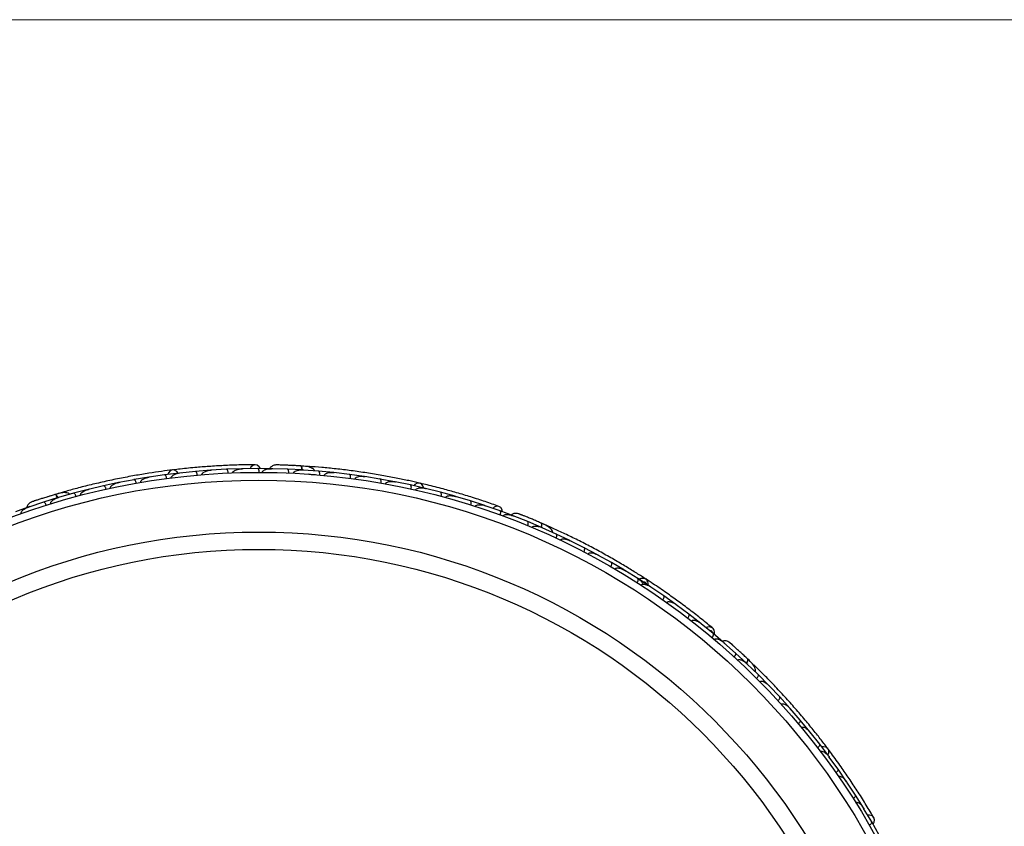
# Model space of a CAD drawing. Header units: millimetres. Extents: x 65 to 121, y 64 to 185.
# Tile 51 of 175: x 90.44 to 96.83, y 98.78 to 104.01. Entities that reach past the tile are written whole.
import ezdxf

# ---------------------------------------------------------------- set-up
doc = ezdxf.new("R2010")
doc.units = ezdxf.units.MM
doc.styles.add('SLDTEXTSTYLE0', font='TXT', dxfattribs={"width": 0.75})
doc.dimstyles.new('SLDDIMSTYLE2', dxfattribs={"dimtxt": 3.5, "dimasz": 3.302, "dimexe": 0, "dimexo": 0.0625, "dimgap": 0.875, "dimtad": 1, "dimlfac": 20, "dimrnd": 1e-09, "dimzin": 12, "dimdsep": 46, "dimtxsty": 'SLDTEXTSTYLE0', "dimsah": 1, "dimcen": 0.09, "dimadec": 0, "dimazin": 3, "dimtfac": 1, "dimtofl": 0, "dimtmove": 0, "dimatfit": 3, "dimfxl": 0, "dimfrac": 2, "dimtolj": 1, "dimtzin": 12, "dimarcsym": 0})

# ---------------------------------------------------------------- blocks, each defined once
blk = doc.blocks.new('_D_2')
at = {"color": 7, "linetype": 'Continuous', "lineweight": 18}
for p, q in [((85.6378, 104.0135), (117.2944, 104.0135)), ((116.2944, 104.0135), (116.2944, 64.0135)), ((85.6378, 64.0135), (117.2944, 64.0135))]:
    blk.add_line(p, q, dxfattribs=at)
for points in [[(116.2944, 104.0135), (115.7864, 100.7115), (116.8024, 100.7115)], [(116.2944, 64.0135), (116.8024, 67.3155), (115.7864, 67.3155)]]:
    blk.add_solid(points, dxfattribs=at)
at = {"color": 7, "linetype": 'Continuous', "lineweight": 18, "insert": (111.7827, 78.2428), "char_height": 3.5, "attachment_point": 1, "rotation": 90, "style": 'SLDTEXTSTYLE0'}
blk.add_mtext('800', dxfattribs=at)

msp = doc.modelspace()

# ---------------------------------------------------------------- linework, layer by layer
at = {"color": 7, "linetype": 'Continuous', "lineweight": 25}
for p, q in [((91.78243, 101.09419), (91.68137, 101.08813)), ((91.88076, 101.09772), (91.78244, 101.09427)), ((91.98538, 101.09901), (91.88358, 101.0974)), ((91.89056, 101.09751), (91.88391, 101.09742)), ((92.08435, 101.09827), (91.9854, 101.09909)), ((92.08451, 101.09811), (92.07316, 101.09848)), ((92.08172, 101.0978), (92.07595, 101.09797)), ((92.17801, 101.0953), (92.07609, 101.09795)), ((92.27638, 101.09036), (92.17802, 101.09537)), ((92.31339, 101.11273), (92.26957, 101.11563)), ((91.27848, 101.04326), (91.18224, 101.02708)), ((91.38088, 101.0581), (91.28127, 101.04331)), ((91.28875, 101.04442), (91.28141, 101.04335)), ((91.4778, 101.07015), (91.38088, 101.05818)), ((91.58094, 101.08052), (91.4806, 101.07007)), ((91.48815, 101.07086), (91.48082, 101.07012)), ((91.67856, 101.08833), (91.58094, 101.0806)), ((91.68877, 101.08858), (91.68165, 101.08817)), ((92.28546, 101.08935), (92.27907, 101.08982)), ((92.38025, 101.08269), (92.27916, 101.08979)), ((92.47782, 101.07348), (92.38026, 101.08277)), ((92.48737, 101.07201), (92.48046, 101.07283)), ((92.58082, 101.06131), (92.48048, 101.0728)), ((92.6776, 101.04787), (92.58084, 101.06138)), ((92.77975, 101.03124), (92.68028, 101.04707)), ((92.68749, 101.04593), (92.68034, 101.04708)), ((92.87574, 101.01361), (92.77977, 101.03132)), ((90.89356, 100.96532), (90.88678, 100.96371)), ((90.98503, 100.98722), (90.88682, 100.9637)), ((91.08057, 101.00769), (90.98503, 100.98729)), ((91.18225, 101.027), (91.08336, 101.00786)), ((91.09053, 101.00924), (91.08342, 101.00789)), ((92.97704, 100.99253), (92.87838, 101.01269)), ((92.88578, 101.01118), (92.87852, 101.01269)), ((93.07224, 100.9707), (92.97707, 100.99261)), ((93.1727, 100.94517), (93.07484, 100.96967)), ((93.08221, 100.96783), (93.07506, 100.96964)), ((90.68902, 100.91039), (90.59487, 100.88146)), ((90.71615, 100.94407), (90.67398, 100.93181)), ((90.69789, 100.91255), (90.69173, 100.9108)), ((90.78924, 100.93871), (90.69182, 100.91081)), ((90.88408, 100.96342), (90.78923, 100.93879)), ((93.26711, 100.91913), (93.17273, 100.94525)), ((93.36672, 100.88911), (93.26968, 100.91798)), ((93.27679, 100.91586), (93.26995, 100.91792)), ((90.50586, 100.85215), (90.41259, 100.81908)), ((90.50355, 100.85081), (90.49807, 100.84899)), ((90.59489, 100.88139), (90.49821, 100.84902)), ((93.46032, 100.8588), (93.36675, 100.88918)), ((93.55908, 100.82422), (93.46286, 100.85752)), ((93.46946, 100.85524), (93.46318, 100.85743)), ((93.65183, 100.78968), (93.55912, 100.82429)), ((93.64919, 100.79013), (93.64382, 100.79226)), ((93.73882, 100.75485), (93.64395, 100.7922)), ((93.82957, 100.71656), (93.73885, 100.75492)), ((93.88679, 100.71843), (93.83185, 100.74262)), ((93.83775, 100.71251), (93.83191, 100.71513)), ((93.92455, 100.67383), (93.83198, 100.71508)), ((94.01308, 100.6318), (93.92459, 100.6739)), ((94.02156, 100.62716), (94.01534, 100.63029)), ((94.10571, 100.58514), (94.01536, 100.63026)), ((94.19206, 100.53941), (94.10576, 100.5852)), ((94.28236, 100.48885), (94.1943, 100.53775)), ((94.20068, 100.5342), (94.19437, 100.53773)), ((94.36653, 100.43945), (94.28241, 100.48891)), ((94.45451, 100.385), (94.3687, 100.43769)), ((94.37514, 100.43373), (94.36883, 100.43763)), ((94.5365, 100.33192), (94.45456, 100.38506)), ((94.62218, 100.27357), (94.5386, 100.33006)), ((94.54489, 100.32581), (94.53879, 100.32996)), ((94.70198, 100.21681), (94.62223, 100.27363)), ((94.78532, 100.15453), (94.704, 100.21485)), ((94.70996, 100.21043), (94.70424, 100.2147)), ((94.86291, 100.09403), (94.78538, 100.15458)), ((94.94388, 100.02776), (94.86486, 100.09197)), ((94.87028, 100.08756), (94.86513, 100.09177)), ((95.00929, 99.97206), (94.94395, 100.02782)), ((95.01691, 99.96491), (95.01259, 99.96875)), ((95.08906, 99.9011), (95.01269, 99.96864)), ((95.01923, 99.96358), (95.01308, 99.96883)), ((95.16124, 99.83409), (95.08911, 99.90116)), ((95.16755, 99.82748), (95.16295, 99.83194)), ((95.23588, 99.76145), (95.163, 99.83187)), ((95.20397, 99.82744), (95.17227, 99.85782)), ((95.3047, 99.69167), (95.23594, 99.7615)), ((95.31108, 99.68441), (95.3063, 99.68948)), ((95.37578, 99.61614), (95.30631, 99.68944)), ((95.44128, 99.54364), (95.37584, 99.61619)), ((95.50884, 99.46524), (95.44282, 99.54131)), ((95.44761, 99.5358), (95.44288, 99.54127)), ((95.57104, 99.39003), (95.50891, 99.46529)), ((95.6351, 99.30877), (95.57247, 99.38764)), ((95.57717, 99.38172), (95.57258, 99.38754)), ((95.69399, 99.23086), (95.63516, 99.30881)), ((95.75454, 99.14673), (95.69532, 99.2284)), ((95.69978, 99.22225), (95.69547, 99.22823)), ((95.81011, 99.06609), (95.75461, 99.14676)), ((95.86713, 98.97906), (95.81134, 99.06356)), ((95.81543, 99.05737), (95.81152, 99.06333)), ((95.91935, 98.89568), (95.8672, 98.97909)), ((95.97277, 98.80571), (95.92047, 98.89307)), ((95.92406, 98.88708), (95.92066, 98.8928)), ((96.02162, 98.71963), (95.97285, 98.80574))]:
    msp.add_line(p, q, dxfattribs=at)
at = {"color": 7, "linetype": 'Continuous', "lineweight": 25, "flags": 128}
for points in [[(92.00291, 101.09928), (91.99556, 101.11101), (91.98284, 101.12101), (91.96815, 101.12409), (91.95366, 101.1198), (91.94151, 101.10877), (91.93571, 101.09867)], [(92.21416, 101.11889), (92.21451, 101.11886), (92.21484, 101.11881)], [(91.46909, 101.06927), (91.4596, 101.08087), (91.44585, 101.08886), (91.43109, 101.08987), (91.41745, 101.08374), (91.40689, 101.07136), (91.40259, 101.06127)], [(93.06374, 100.97285), (93.0588, 100.987), (93.04862, 100.99921), (93.03509, 101.00521), (93.02017, 101.00411), (93.00602, 100.99609), (92.99852, 100.98808)], [(90.62079, 100.91592), (90.62113, 100.91601), (90.62145, 100.91608)], [(93.57564, 100.81848), (93.57274, 100.83202), (93.56421, 100.84577), (93.55146, 100.85369), (93.53638, 100.85461), (93.52119, 100.8484), (93.51229, 100.84089)], [(95.68886, 99.23797), (95.69417, 99.25198), (95.69422, 99.26788), (95.68771, 99.28117), (95.67558, 99.28992), (95.65958, 99.29287), (95.64869, 99.29156)], [(95.98177, 98.79067), (95.98825, 98.8029), (95.99055, 98.81892), (95.98588, 98.83318), (95.97492, 98.84358), (95.95929, 98.84859), (95.94764, 98.84856)]]:
    msp.add_lwpolyline(points, dxfattribs=at)
at = {"color": 1, "linetype": 'Continuous', "lineweight": 25, "flags": 128}
for points in [[(92.27547, 101.09014), (92.27505, 101.09332), (92.27357, 101.101), (92.27159, 101.10735), (92.26918, 101.11212), (92.26644, 101.11513), (92.26348, 101.11627)], [(90.68823, 100.90988), (90.68676, 100.91271), (90.68274, 100.91943), (90.6787, 100.92471), (90.67481, 100.92838), (90.6712, 100.93027), (90.66803, 100.93032)], [(93.82863, 100.71667), (93.82933, 100.7198), (93.83056, 100.72752), (93.83087, 100.73417), (93.83024, 100.73947), (93.8287, 100.74324), (93.8263, 100.74532)], [(95.16081, 99.83514), (95.16212, 99.83721), (95.16592, 99.84405), (95.16849, 99.85018), (95.16971, 99.85539), (95.16955, 99.85945), (95.16801, 99.86223)]]:
    msp.add_lwpolyline(points, dxfattribs=at)
at = {"color": 7, "linetype": 'Continuous', "lineweight": 25}
for radius in [4.575, 4.525, 4.188, 4.075]:
    msp.add_circle((91.99302, 96.49918), radius, dxfattribs=at)
for centre, start, end in [((92.31376, 101.08737), 36.476924, 81.956684), ((90.72516, 100.92037), 56.476924, 101.956684), ((95.18795, 99.80777), 356.476924, 41.956684)]:
    msp.add_arc(centre, 0.02567, start, end, dxfattribs=at)
for points, knots in [([(91.96924, 101.12412), (91.93844, 101.1238), (91.87985, 101.1232), (91.7808, 101.11964), (91.68482, 101.11424), (91.58638, 101.10656), (91.50476, 101.09877), (91.45314, 101.09241), (91.43818, 101.09056)], [0, 0, 0, 0, 0.2180556, 0.4147202, 0.5912036, 0.7489875, 0.9272426, 1, 1, 1, 1]), ([(91.79412, 101.06986), (91.79411, 101.07008), (91.79397, 101.07289), (91.79329, 101.07829), (91.79141, 101.08517), (91.78866, 101.09076), (91.78558, 101.09382), (91.78345, 101.0944), (91.78256, 101.09436), (91.78253, 101.09436)], [0, 0, 0, 0, 0.0163611, 0.206885, 0.3985455, 0.5994314, 0.8309806, 0.9934816, 1, 1, 1, 1]), ([(91.82456, 101.07108), (91.82459, 101.07218), (91.82462, 101.07359), (91.82546, 101.07638), (91.82793, 101.08079), (91.8339, 101.08572), (91.8466, 101.09231), (91.86348, 101.09647), (91.87767, 101.09774), (91.88375, 101.09788), (91.88384, 101.09789)], [0, 0, 0, 0, 0.04399244, 0.05654248, 0.11821178, 0.24858393, 0.3779124, 0.73392078, 0.99642285, 1, 1, 1, 1]), ([(91.99596, 101.07418), (91.99592, 101.07575), (91.99581, 101.07991), (91.9948, 101.08638), (91.99273, 101.09285), (91.98979, 101.09751), (91.98723, 101.09903), (91.9858, 101.09917), (91.98554, 101.09917), (91.98551, 101.09917)], [0, 0, 0, 0, 0.11527981, 0.30568055, 0.50128983, 0.72566094, 0.95019556, 0.99347013, 1, 1, 1, 1]), ([(92.01561, 101.07413), (92.01562, 101.07454), (92.01564, 101.07605), (92.01647, 101.07907), (92.0194, 101.08353), (92.02816, 101.09042), (92.04231, 101.09525), (92.05962, 101.0981), (92.07054, 101.09853), (92.07607, 101.09843), (92.07616, 101.09843)], [0, 0, 0, 0, 0.0165279, 0.0607653, 0.1238722, 0.2334997, 0.5249132, 0.7588895, 0.9964268, 1, 1, 1, 1]), ([(92.10442, 101.12278), (92.10024, 101.12237), (92.09206, 101.12157), (92.08091, 101.1168), (92.07203, 101.11014), (92.06581, 101.10406), (92.06387, 101.0997), (92.06331, 101.09845)], [0, 0, 0, 0, 0.25091, 0.490928, 0.714443, 0.9181712, 1, 1, 1, 1]), ([(92.2667, 101.11608), (92.25713, 101.11663), (92.23803, 101.11772), (92.20846, 101.11918), (92.18014, 101.12041), (92.15448, 101.12136), (92.13278, 101.12206), (92.11655, 101.1225), (92.10618, 101.12275), (92.10494, 101.12277), (92.10433, 101.12277)], [0, 0, 0, 0, 0.1253341, 0.2502351, 0.3757048, 0.5015073, 0.6270811, 0.7524027, 0.8783335, 1, 1, 1, 1]), ([(92.13253, 101.12208), (92.12504, 101.12229), (92.11004, 101.12271), (92.10636, 101.12276), (92.10452, 101.12278)], [0, 0, 0, 0, 0.49978944, 1, 1, 1, 1]), ([(92.18734, 101.07005), (92.18736, 101.07162), (92.18743, 101.07578), (92.18669, 101.08229), (92.18488, 101.08885), (92.18214, 101.09363), (92.17965, 101.09524), (92.17822, 101.09545), (92.17796, 101.09546), (92.17793, 101.09546)], [0, 0, 0, 0, 0.1153787, 0.305714, 0.5012752, 0.7256734, 0.9502371, 0.9934744, 1, 1, 1, 1]), ([(92.2318, 101.11799), (92.2317, 101.118), (92.22578, 101.11835), (92.21992, 101.11862), (92.21415, 101.11889)], [0, 0, 0, 0, 0.0174037, 1, 1, 1, 1]), ([(92.35565, 101.08426), (92.3546, 101.0862), (92.35116, 101.0926), (92.3367, 101.1037), (92.30782, 101.11336), (92.27855, 101.11528), (92.26343, 101.11627)], [0, 0, 0, 0, 0.07220623, 0.23809231, 0.60655127, 1, 1, 1, 1]), ([(92.27405, 101.08943), (92.27403, 101.08996), (92.27378, 101.09578), (92.27183, 101.10458), (92.26838, 101.11365), (92.26526, 101.11611), (92.26359, 101.11626), (92.26348, 101.11627)], [0, 0, 0, 0, 0.0316493, 0.3464731, 0.6613851, 0.9762941, 1, 1, 1, 1]), ([(93.0367, 101.00488), (93.01424, 101.00999), (92.9694, 101.0202), (92.88543, 101.03756), (92.79287, 101.0548), (92.69398, 101.07113), (92.59272, 101.08547), (92.4935, 101.09736), (92.39898, 101.10666), (92.34438, 101.11076), (92.31707, 101.11282)], [0, 0, 0, 0, 0.1251424, 0.2497929, 0.374676, 0.4998622, 0.6249666, 0.7502587, 0.8750633, 1, 1, 1, 1]), ([(91.43272, 101.09012), (91.40986, 101.08724), (91.36424, 101.08148), (91.27939, 101.06909), (91.18652, 101.05363), (91.08801, 101.03515), (90.98795, 101.01399), (90.89065, 100.99123), (90.79864, 100.96764), (90.74594, 100.95282), (90.71957, 100.94541)], [0, 0, 0, 0, 0.1251424, 0.2497929, 0.374676, 0.4998622, 0.6249666, 0.7502587, 0.8750633, 1, 1, 1, 1]), ([(91.22653, 101.00952), (91.22648, 101.00983), (91.2263, 101.01091), (91.22634, 101.0134), (91.22743, 101.01703), (91.23113, 101.02279), (91.2379, 101.02844), (91.25447, 101.03784), (91.26949, 101.04193), (91.28131, 101.04379), (91.28139, 101.0438)], [0, 0, 0, 0, 0.0130732, 0.044023, 0.1002245, 0.1663566, 0.3297208, 0.4739231, 0.9964125, 1, 1, 1, 1]), ([(91.39464, 101.03488), (91.39439, 101.03644), (91.39374, 101.04055), (91.39187, 101.04683), (91.38895, 101.05297), (91.3854, 101.0572), (91.38265, 101.05836), (91.3812, 101.05831), (91.38094, 101.05828), (91.3809, 101.05827)], [0, 0, 0, 0, 0.1158119, 0.3058371, 0.5011744, 0.7257197, 0.95044, 0.9934949, 1, 1, 1, 1]), ([(91.42442, 101.03871), (91.42437, 101.03928), (91.42419, 101.04109), (91.42487, 101.0444), (91.42837, 101.05083), (91.43593, 101.05674), (91.45347, 101.06576), (91.46878, 101.06922), (91.48069, 101.07056), (91.48077, 101.07057)], [0, 0, 0, 0, 0.02335004, 0.07346177, 0.13469803, 0.32555297, 0.4727956, 0.99641145, 1, 1, 1, 1]), ([(91.59368, 101.05672), (91.59351, 101.05829), (91.59304, 101.06242), (91.59145, 101.06878), (91.5888, 101.07504), (91.58544, 101.07942), (91.58274, 101.0807), (91.5813, 101.08072), (91.58104, 101.08069), (91.581, 101.08069)], [0, 0, 0, 0, 0.1157169, 0.3058088, 0.5011944, 0.7257089, 0.9503963, 0.9934905, 1, 1, 1, 1]), ([(91.62376, 101.05925), (91.62373, 101.06009), (91.62367, 101.0617), (91.62444, 101.06473), (91.627, 101.06939), (91.63255, 101.07435), (91.64477, 101.08144), (91.66136, 101.08632), (91.67549, 101.08821), (91.6815, 101.08862), (91.68159, 101.08863)], [0, 0, 0, 0, 0.0336188, 0.0647198, 0.1259403, 0.2511281, 0.3754616, 0.735616, 0.9964191, 1, 1, 1, 1]), ([(92.21799, 101.06865), (92.21804, 101.06932), (92.21819, 101.07111), (92.21954, 101.0744), (92.22329, 101.07895), (92.23434, 101.08586), (92.2538, 101.09032), (92.27054, 101.09081), (92.27919, 101.09027), (92.27927, 101.09027)], [0, 0, 0, 0, 0.0273886, 0.0721385, 0.1418849, 0.2690946, 0.6203421, 0.9964192, 1, 1, 1, 1]), ([(92.36156, 101.05931), (92.36085, 101.05882), (92.35943, 101.05785), (92.34197, 101.05733), (92.32308, 101.06108), (92.31375, 101.06293)], [0, 0, 0, 0, 0.33614769, 0.67212181, 1, 1, 1, 1]), ([(92.38852, 101.05705), (92.38862, 101.05863), (92.38887, 101.06278), (92.38841, 101.06932), (92.38689, 101.07594), (92.38435, 101.08084), (92.38192, 101.08256), (92.38049, 101.08283), (92.38023, 101.08285), (92.3802, 101.08286)], [0, 0, 0, 0, 0.11561, 0.3057804, 0.5012224, 0.7256982, 0.9503445, 0.9934853, 1, 1, 1, 1]), ([(92.41873, 101.05433), (92.41887, 101.05529), (92.41919, 101.05737), (92.42117, 101.06092), (92.42592, 101.06552), (92.43978, 101.0722), (92.45903, 101.07452), (92.47467, 101.0739), (92.48063, 101.07326), (92.48071, 101.07326)], [0, 0, 0, 0, 0.0388574, 0.084812, 0.162938, 0.3126958, 0.7369051, 0.9964149, 1, 1, 1, 1]), ([(92.47777, 101.07357), (92.4778, 101.07357), (92.47873, 101.07346), (92.47957, 101.07275), (92.48039, 101.07206)], [0, 0, 0, 0, 0.0365971, 1, 1, 1, 1]), ([(92.58802, 101.03532), (92.58805, 101.03555), (92.5884, 101.03834), (92.58867, 101.04378), (92.588, 101.05088), (92.58625, 101.05686), (92.58374, 101.06041), (92.58173, 101.06135), (92.58085, 101.06147), (92.58081, 101.06147)], [0, 0, 0, 0, 0.01665195, 0.20702847, 0.39855075, 0.59935968, 0.83102403, 0.99349163, 1, 1, 1, 1]), ([(92.61785, 101.03131), (92.61786, 101.03138), (92.61801, 101.03263), (92.61886, 101.03528), (92.62191, 101.0393), (92.62987, 101.04473), (92.64372, 101.04838), (92.66171, 101.04952), (92.67416, 101.04847), (92.68042, 101.04753), (92.6805, 101.04752)], [0, 0, 0, 0, 0.0028352, 0.050977, 0.1103366, 0.2078119, 0.4531845, 0.7216401, 0.9964148, 1, 1, 1, 1]), ([(92.67758, 101.04796), (92.67761, 101.04795), (92.67854, 101.04781), (92.67935, 101.04706), (92.68014, 101.04634)], [0, 0, 0, 0, 0.036601, 1, 1, 1, 1]), ([(92.78585, 101.00496), (92.78589, 101.00518), (92.78636, 101.00796), (92.78687, 101.01338), (92.78651, 101.0205), (92.78502, 101.02655), (92.78266, 101.03021), (92.78069, 101.03123), (92.77982, 101.03139), (92.77978, 101.0314)], [0, 0, 0, 0, 0.01674193, 0.20707182, 0.39855042, 0.59933539, 0.83103755, 0.9934948, 1, 1, 1, 1]), ([(91.00069, 100.96526), (91.00064, 100.96548), (91.00001, 100.96823), (90.9984, 100.97343), (90.99534, 100.97987), (90.99165, 100.98489), (90.98808, 100.98737), (90.98587, 100.98756), (90.985, 100.98738), (90.98497, 100.98737)], [0, 0, 0, 0, 0.016652, 0.2070285, 0.3985507, 0.5993597, 0.831024, 0.9934916, 1, 1, 1, 1]), ([(91.03009, 100.9717), (91.03008, 100.97176), (91.02979, 100.97299), (91.02968, 100.97577), (91.03117, 100.98059), (91.0368, 100.98841), (91.04856, 100.99658), (91.06507, 101.0038), (91.07713, 101.00708), (91.08334, 101.00834), (91.08342, 101.00835)], [0, 0, 0, 0, 0.0028352, 0.050977, 0.1103366, 0.2078119, 0.4531845, 0.7216401, 0.9964148, 1, 1, 1, 1]), ([(91.19697, 101.00439), (91.19693, 101.00462), (91.19643, 101.00739), (91.19505, 101.01266), (91.19227, 101.01922), (91.1888, 101.0244), (91.18534, 101.02703), (91.18314, 101.02732), (91.18226, 101.02717), (91.18223, 101.02716)], [0, 0, 0, 0, 0.0167419, 0.2070718, 0.3985504, 0.5993354, 0.8310375, 0.9934948, 1, 1, 1, 1]), ([(92.81538, 100.99966), (92.81544, 100.99998), (92.81564, 101.00105), (92.81653, 101.00338), (92.8188, 101.00641), (92.82424, 101.01056), (92.83254, 101.01356), (92.85133, 101.01672), (92.86684, 101.01543), (92.87858, 101.01314), (92.87866, 101.01312)], [0, 0, 0, 0, 0.0130732, 0.044023, 0.1002245, 0.1663566, 0.3297208, 0.4739231, 0.9964125, 1, 1, 1, 1]), ([(92.87576, 101.01369), (92.87579, 101.01368), (92.87671, 101.0135), (92.87749, 101.01271), (92.87824, 101.01196)], [0, 0, 0, 0, 0.036596, 1, 1, 1, 1]), ([(92.98203, 100.966), (92.98233, 100.96755), (92.98312, 100.97164), (92.98351, 100.97818), (92.98287, 100.98495), (92.98098, 100.99013), (92.97879, 100.99216), (92.97741, 100.99262), (92.97715, 100.99267), (92.97712, 100.99268)], [0, 0, 0, 0, 0.11581192, 0.30583711, 0.50117443, 0.72571967, 0.95043997, 0.99349487, 1, 1, 1, 1]), ([(93.01132, 100.95942), (93.01147, 100.95997), (93.01192, 100.96173), (93.01369, 100.96461), (93.01918, 100.96946), (93.0283, 100.97243), (93.04787, 100.9749), (93.06344, 100.97291), (93.07509, 100.9701), (93.07517, 100.97008)], [0, 0, 0, 0, 0.02335, 0.0734618, 0.134698, 0.325553, 0.4727956, 0.9964114, 1, 1, 1, 1]), ([(93.5525, 100.85334), (93.52344, 100.86357), (93.46818, 100.88304), (93.37389, 100.91358), (93.28185, 100.94133), (93.18672, 100.96778), (93.10736, 100.98838), (93.05667, 101.00005), (93.04198, 101.00344)], [0, 0, 0, 0, 0.2180556, 0.4147202, 0.5912036, 0.7489875, 0.9272426, 1, 1, 1, 1]), ([(93.0723, 100.97078), (93.07233, 100.97077), (93.07324, 100.97055), (93.07399, 100.96973), (93.0747, 100.96894)], [0, 0, 0, 0, 0.0365832, 1, 1, 1, 1]), ([(90.67112, 100.93125), (90.66195, 100.92849), (90.64362, 100.92299), (90.61534, 100.91425), (90.5883, 100.90571), (90.56387, 100.89783), (90.54323, 100.89106), (90.52783, 100.88593), (90.518, 100.88262), (90.51683, 100.88221), (90.51625, 100.882)], [0, 0, 0, 0, 0.1253341, 0.2502351, 0.3757048, 0.5015073, 0.6270811, 0.7524027, 0.8783335, 1, 1, 1, 1]), ([(90.63767, 100.92111), (90.63758, 100.92108), (90.6319, 100.91939), (90.62629, 100.91764), (90.62079, 100.91592)], [0, 0, 0, 0, 0.0174037, 1, 1, 1, 1]), ([(90.64157, 100.87002), (90.64139, 100.87067), (90.64092, 100.8724), (90.64106, 100.87596), (90.64303, 100.88151), (90.65105, 100.89179), (90.66781, 100.90263), (90.68337, 100.90881), (90.69169, 100.91127), (90.69177, 100.91129)], [0, 0, 0, 0, 0.0273886, 0.0721385, 0.1418849, 0.2690946, 0.6203421, 0.9964192, 1, 1, 1, 1]), ([(90.76559, 100.93177), (90.76394, 100.93324), (90.75852, 100.93807), (90.74114, 100.94356), (90.71069, 100.94276), (90.68253, 100.93455), (90.66799, 100.93031)], [0, 0, 0, 0, 0.0722062, 0.2380923, 0.6065513, 1, 1, 1, 1]), ([(90.68714, 100.90872), (90.68694, 100.90921), (90.68472, 100.9146), (90.67988, 100.9222), (90.67353, 100.92954), (90.66976, 100.93078), (90.66814, 100.93035), (90.66803, 100.93032)], [0, 0, 0, 0, 0.0316493, 0.3464731, 0.6613851, 0.9762941, 1, 1, 1, 1]), ([(90.80579, 100.91745), (90.80534, 100.91896), (90.80416, 100.92295), (90.80148, 100.92894), (90.79779, 100.93464), (90.79373, 100.93837), (90.79085, 100.93916), (90.78943, 100.93893), (90.78917, 100.93886), (90.78914, 100.93885)], [0, 0, 0, 0, 0.11561, 0.3057804, 0.5012224, 0.7256982, 0.9503445, 0.9934853, 1, 1, 1, 1]), ([(90.8351, 100.92522), (90.83491, 100.92617), (90.8345, 100.92824), (90.83514, 100.93225), (90.83803, 100.9382), (90.84877, 100.94921), (90.86607, 100.95798), (90.88098, 100.96274), (90.8868, 100.96419), (90.88688, 100.96421)], [0, 0, 0, 0, 0.0388574, 0.084812, 0.162938, 0.3126958, 0.7369051, 0.9964149, 1, 1, 1, 1]), ([(93.17654, 100.91845), (93.1769, 100.91998), (93.17788, 100.92403), (93.17856, 100.93055), (93.17821, 100.93734), (93.17656, 100.9426), (93.17446, 100.94472), (93.1731, 100.94523), (93.17285, 100.9453), (93.17282, 100.94531)], [0, 0, 0, 0, 0.1157169, 0.3058088, 0.5011944, 0.7257089, 0.9503963, 0.9934905, 1, 1, 1, 1]), ([(93.20567, 100.91054), (93.20592, 100.91134), (93.20642, 100.91287), (93.20818, 100.91546), (93.21218, 100.91896), (93.21909, 100.92172), (93.233, 100.9242), (93.25025, 100.92312), (93.26418, 100.92006), (93.26997, 100.91839), (93.27005, 100.91837)], [0, 0, 0, 0, 0.0336188, 0.0647198, 0.1259403, 0.2511281, 0.3754616, 0.735616, 0.9964191, 1, 1, 1, 1]), ([(93.2672, 100.91919), (93.26723, 100.91918), (93.26813, 100.91892), (93.26884, 100.91807), (93.26952, 100.91725)], [0, 0, 0, 0, 0.0365645, 1, 1, 1, 1]), ([(90.44952, 100.80595), (90.44939, 100.80634), (90.4489, 100.80776), (90.44864, 100.81088), (90.44987, 100.81609), (90.45575, 100.82555), (90.46739, 100.83493), (90.48268, 100.84353), (90.4928, 100.84767), (90.49803, 100.84947), (90.49811, 100.84949)], [0, 0, 0, 0, 0.0165279, 0.0607653, 0.1238722, 0.2334997, 0.5249132, 0.7588895, 0.9964268, 1, 1, 1, 1]), ([(90.51634, 100.88204), (90.51255, 100.88023), (90.50513, 100.87668), (90.49629, 100.86838), (90.49022, 100.85909), (90.48646, 100.85125), (90.48613, 100.84648), (90.48603, 100.84512)], [0, 0, 0, 0, 0.25091, 0.490928, 0.714443, 0.9181712, 1, 1, 1, 1]), ([(90.54299, 100.891), (90.53588, 100.88863), (90.52164, 100.8839), (90.51817, 100.88269), (90.51643, 100.88208)], [0, 0, 0, 0, 0.4997894, 1, 1, 1, 1]), ([(90.61229, 100.86085), (90.61177, 100.86234), (90.61042, 100.86627), (90.60749, 100.87214), (90.60355, 100.87768), (90.59934, 100.88123), (90.59645, 100.8819), (90.59503, 100.8816), (90.59479, 100.88152), (90.59475, 100.88151)], [0, 0, 0, 0, 0.1153787, 0.305714, 0.5012752, 0.7256734, 0.9502371, 0.9934744, 1, 1, 1, 1]), ([(93.36938, 100.86224), (93.36944, 100.86245), (93.37027, 100.86514), (93.37149, 100.87045), (93.37207, 100.87755), (93.37139, 100.88375), (93.36955, 100.88768), (93.36774, 100.88895), (93.3669, 100.88922), (93.36687, 100.88923)], [0, 0, 0, 0, 0.0163611, 0.206885, 0.3985455, 0.5994314, 0.8309806, 0.9934816, 1, 1, 1, 1]), ([(93.3984, 100.85298), (93.3988, 100.854), (93.39932, 100.85532), (93.40106, 100.85765), (93.40489, 100.86095), (93.41219, 100.86354), (93.42637, 100.86539), (93.44366, 100.86353), (93.45742, 100.85986), (93.46319, 100.85792), (93.46327, 100.85789)], [0, 0, 0, 0, 0.0439924, 0.0565425, 0.1182118, 0.2485839, 0.3779124, 0.7339208, 0.9964229, 1, 1, 1, 1]), ([(93.46044, 100.85885), (93.46048, 100.85884), (93.46136, 100.85853), (93.46203, 100.85765), (93.46267, 100.8568)], [0, 0, 0, 0, 0.0365399, 1, 1, 1, 1]), ([(93.56052, 100.79727), (93.56102, 100.79876), (93.56235, 100.8027), (93.56361, 100.80913), (93.56387, 100.81592), (93.56271, 100.82131), (93.56082, 100.8236), (93.55953, 100.82423), (93.55928, 100.82432), (93.55925, 100.82433)], [0, 0, 0, 0, 0.1152798, 0.3056806, 0.5012898, 0.7256609, 0.9501956, 0.9934701, 1, 1, 1, 1]), ([(93.57897, 100.7905), (93.57912, 100.79088), (93.57966, 100.79229), (93.58147, 100.79484), (93.58575, 100.79804), (93.59634, 100.80152), (93.61129, 100.80122), (93.62852, 100.79798), (93.63894, 100.79464), (93.6441, 100.79266), (93.64418, 100.79263)], [0, 0, 0, 0, 0.0165279, 0.0607653, 0.1238722, 0.2334997, 0.5249132, 0.7588895, 0.9964268, 1, 1, 1, 1]), ([(93.67907, 100.80584), (93.675, 100.80689), (93.66704, 100.80894), (93.65493, 100.80827), (93.6443, 100.80505), (93.63638, 100.80146), (93.63306, 100.79802), (93.63211, 100.79704)], [0, 0, 0, 0, 0.25091, 0.490928, 0.714443, 0.9181712, 1, 1, 1, 1]), ([(93.82927, 100.74404), (93.82046, 100.74783), (93.80289, 100.75539), (93.7756, 100.76688), (93.74941, 100.77772), (93.72562, 100.78739), (93.70546, 100.79546), (93.69037, 100.80143), (93.68071, 100.80522), (93.67955, 100.80565), (93.67898, 100.80587)], [0, 0, 0, 0, 0.12533411, 0.25023512, 0.37570478, 0.50150733, 0.62708115, 0.75240271, 0.87833345, 1, 1, 1, 1]), ([(93.70524, 100.79557), (93.69827, 100.79833), (93.68432, 100.80386), (93.68088, 100.80516), (93.67916, 100.80581)], [0, 0, 0, 0, 0.4997894, 1, 1, 1, 1]), ([(93.73895, 100.72794), (93.73951, 100.7294), (93.741, 100.73329), (93.74252, 100.73966), (93.74307, 100.74644), (93.74213, 100.75187), (93.74034, 100.75424), (93.73907, 100.75492), (93.73883, 100.75502), (93.7388, 100.75503)], [0, 0, 0, 0, 0.1153787, 0.305714, 0.5012752, 0.7256734, 0.9502371, 0.9934744, 1, 1, 1, 1]), ([(93.76727, 100.71613), (93.76755, 100.71675), (93.7683, 100.71838), (93.77069, 100.72101), (93.77577, 100.724), (93.78853, 100.72672), (93.80833, 100.72425), (93.82423, 100.71898), (93.83218, 100.71552), (93.83225, 100.71549)], [0, 0, 0, 0, 0.02738856, 0.07213853, 0.14188493, 0.26909457, 0.6203421, 0.99641921, 1, 1, 1, 1]), ([(93.90197, 100.68373), (93.90165, 100.6859), (93.9006, 100.69309), (93.89082, 100.70847), (93.86698, 100.72743), (93.84013, 100.73924), (93.82626, 100.74534)], [0, 0, 0, 0, 0.0721788, 0.2380403, 0.6064987, 1, 1, 1, 1]), ([(93.82706, 100.71649), (93.82722, 100.71699), (93.82898, 100.72255), (93.83016, 100.73148), (93.83002, 100.74118), (93.82792, 100.74457), (93.82641, 100.74527), (93.8263, 100.74532)], [0, 0, 0, 0, 0.0316493, 0.3464731, 0.6613851, 0.9762941, 1, 1, 1, 1]), ([(94.50701, 100.38126), (94.48781, 100.39358), (94.44949, 100.41818), (94.37837, 100.46192), (94.29984, 100.50815), (94.2156, 100.55553), (94.12865, 100.60193), (94.04256, 100.64561), (93.95956, 100.68562), (93.91062, 100.70786), (93.88615, 100.71898)], [0, 0, 0, 0, 0.1251064, 0.2497283, 0.3746743, 0.4998747, 0.6249887, 0.7502886, 0.8751757, 1, 1, 1, 1]), ([(93.92356, 100.64691), (93.92418, 100.64836), (93.92584, 100.65218), (93.92764, 100.65848), (93.92848, 100.66522), (93.92776, 100.67069), (93.92607, 100.67314), (93.92483, 100.67388), (93.92459, 100.67399), (93.92456, 100.67401)], [0, 0, 0, 0, 0.11561, 0.3057804, 0.5012224, 0.7256982, 0.9503445, 0.9934853, 1, 1, 1, 1]), ([(93.95101, 100.63402), (93.95147, 100.63487), (93.95248, 100.63672), (93.95555, 100.63938), (93.96159, 100.64208), (93.9769, 100.64362), (93.99579, 100.63921), (94.01027, 100.63327), (94.01565, 100.63064), (94.01573, 100.63061)], [0, 0, 0, 0, 0.0388574, 0.084812, 0.162938, 0.3126958, 0.7369051, 0.9964149, 1, 1, 1, 1]), ([(94.10359, 100.55826), (94.1037, 100.55846), (94.10498, 100.56097), (94.10709, 100.56599), (94.10889, 100.57288), (94.10929, 100.57911), (94.10815, 100.5833), (94.10658, 100.58487), (94.10579, 100.58528), (94.10576, 100.5853)], [0, 0, 0, 0, 0.016652, 0.2070285, 0.3985507, 0.5993597, 0.831024, 0.9934916, 1, 1, 1, 1]), ([(94.13025, 100.54429), (94.13028, 100.54435), (94.13085, 100.54547), (94.13256, 100.54767), (94.1368, 100.55041), (94.14613, 100.55278), (94.1604, 100.55148), (94.17769, 100.5464), (94.18903, 100.54115), (94.19459, 100.53813), (94.19467, 100.53809)], [0, 0, 0, 0, 0.0028352, 0.050977, 0.1103366, 0.2078119, 0.4531845, 0.7216401, 0.9964148, 1, 1, 1, 1]), ([(94.27911, 100.46206), (94.27922, 100.46226), (94.28061, 100.46471), (94.28294, 100.46963), (94.28504, 100.47644), (94.28571, 100.48264), (94.28475, 100.48689), (94.28325, 100.48852), (94.28248, 100.48897), (94.28245, 100.48899)], [0, 0, 0, 0, 0.01674193, 0.20707182, 0.39855042, 0.59933539, 0.83103755, 0.9934948, 1, 1, 1, 1]), ([(94.30505, 100.44699), (94.30521, 100.44727), (94.30576, 100.4482), (94.3074, 100.45008), (94.31056, 100.45216), (94.3171, 100.4542), (94.32592, 100.45418), (94.34465, 100.45072), (94.35879, 100.44421), (94.36903, 100.43803), (94.3691, 100.43799)], [0, 0, 0, 0, 0.01307317, 0.044023, 0.10022455, 0.16635662, 0.32972078, 0.47392312, 0.99641253, 1, 1, 1, 1]), ([(94.45012, 100.35836), (94.45094, 100.35971), (94.45308, 100.36329), (94.45569, 100.3693), (94.45739, 100.37588), (94.45739, 100.3814), (94.45603, 100.38405), (94.45489, 100.38495), (94.45467, 100.38509), (94.45464, 100.38511)], [0, 0, 0, 0, 0.1158119, 0.3058371, 0.5011744, 0.7257197, 0.95044, 0.9934949, 1, 1, 1, 1]), ([(94.45214, 100.38669), (94.45221, 100.38665), (94.45576, 100.3844), (94.4626, 100.37965), (94.47332, 100.37049), (94.48316, 100.36041), (94.48745, 100.35138), (94.48914, 100.34781)], [0, 0, 0, 0, 0.0045227, 0.2331955, 0.4600945, 0.786504, 1, 1, 1, 1]), ([(94.4754, 100.34215), (94.47573, 100.34263), (94.47675, 100.34413), (94.47941, 100.34622), (94.48622, 100.3489), (94.49581, 100.34857), (94.51504, 100.3442), (94.52899, 100.33701), (94.53898, 100.33038), (94.53905, 100.33034)], [0, 0, 0, 0, 0.02335, 0.0734618, 0.134698, 0.325553, 0.4727956, 0.9964114, 1, 1, 1, 1]), ([(94.52128, 100.3418), (94.52166, 100.3466), (94.52249, 100.35693), (94.51659, 100.37082), (94.50982, 100.38023), (94.50461, 100.38249), (94.50396, 100.38277)], [0, 0, 0, 0, 0.2946511, 0.6339982, 0.9540083, 1, 1, 1, 1]), ([(94.94296, 100.06127), (94.91901, 100.0809), (94.87346, 100.11822), (94.79514, 100.17911), (94.71811, 100.23651), (94.63789, 100.29366), (94.56748, 100.34194), (94.52087, 100.37206), (94.50514, 100.38223)], [0, 0, 0, 0, 0.21418244, 0.40729394, 0.58075545, 0.7357746, 0.9108489, 1, 1, 1, 1]), ([(94.61664, 100.24715), (94.61751, 100.24846), (94.61981, 100.25194), (94.62268, 100.25783), (94.62467, 100.26432), (94.62492, 100.26984), (94.62367, 100.27255), (94.62257, 100.27349), (94.62236, 100.27364), (94.62233, 100.27366)], [0, 0, 0, 0, 0.1157169, 0.3058088, 0.5011944, 0.7257089, 0.9503963, 0.9934905, 1, 1, 1, 1]), ([(94.64131, 100.22976), (94.64182, 100.23042), (94.64281, 100.23169), (94.64535, 100.23351), (94.65031, 100.23544), (94.65775, 100.23567), (94.67167, 100.23324), (94.68751, 100.22632), (94.69955, 100.21869), (94.70442, 100.21514), (94.70449, 100.21509)], [0, 0, 0, 0, 0.0336188, 0.0647198, 0.1259403, 0.2511281, 0.3754616, 0.735616, 0.9964191, 1, 1, 1, 1]), ([(94.77862, 100.12838), (94.77876, 100.12855), (94.78046, 100.13079), (94.78342, 100.13537), (94.78639, 100.14184), (94.78788, 100.1479), (94.78749, 100.15222), (94.78623, 100.15403), (94.78553, 100.15458), (94.7855, 100.1546)], [0, 0, 0, 0, 0.0163611, 0.206885, 0.3985455, 0.5994314, 0.8309806, 0.9934816, 1, 1, 1, 1]), ([(94.80273, 100.10975), (94.80346, 100.11057), (94.8044, 100.11163), (94.80683, 100.11323), (94.81156, 100.11501), (94.8193, 100.11495), (94.83326, 100.11184), (94.84887, 100.10418), (94.86055, 100.09603), (94.86531, 100.09223), (94.86537, 100.09218)], [0, 0, 0, 0, 0.04399244, 0.05654248, 0.11821178, 0.24858393, 0.3779124, 0.73392078, 0.99642285, 1, 1, 1, 1]), ([(94.93602, 100.00195), (94.937, 100.00318), (94.9396, 100.00643), (94.94298, 100.01204), (94.94555, 100.01833), (94.9463, 100.02379), (94.94531, 100.02659), (94.94431, 100.02762), (94.94411, 100.02779), (94.94408, 100.02781)], [0, 0, 0, 0, 0.1152798, 0.3056806, 0.5012898, 0.7256609, 0.9501956, 0.9934701, 1, 1, 1, 1]), ([(94.94984, 100.02279), (94.95073, 100.0257), (94.95328, 100.03404), (94.95053, 100.04755), (94.94524, 100.05936), (94.93945, 100.06335), (94.93782, 100.06447)], [0, 0, 0, 0, 0.1881134, 0.5406721, 0.870811, 1, 1, 1, 1]), ([(94.95104, 99.98927), (94.95131, 99.98958), (94.95194, 99.99031), (94.95311, 99.99127), (94.95471, 99.99225), (94.95666, 99.99304), (94.95943, 99.9937), (94.96282, 99.99394), (94.96881, 99.99351), (94.9767, 99.99144), (94.98541, 99.98773), (94.99315, 99.98353), (94.99999, 99.97917), (95.00658, 99.97438), (95.01086, 99.97087), (95.01299, 99.96903), (95.01305, 99.96897)], [0, 0, 0, 0, 0.0165003, 0.0383644, 0.0608027, 0.09197, 0.1240027, 0.1782054, 0.2337365, 0.3775791, 0.5254951, 0.6420852, 0.7592057, 0.8776437, 0.9964328, 1, 1, 1, 1]), ([(95.05035, 99.96946), (95.04688, 99.97184), (95.0401, 99.97648), (95.0285, 99.97999), (95.01741, 99.9806), (95.00874, 99.97994), (95.00445, 99.97784), (95.00322, 99.97724)], [0, 0, 0, 0, 0.25091, 0.490928, 0.714443, 0.9181712, 1, 1, 1, 1]), ([(95.17036, 99.86001), (95.16338, 99.86658), (95.14945, 99.8797), (95.12774, 99.89982), (95.10683, 99.91897), (95.08779, 99.93619), (95.07161, 99.95068), (95.05947, 99.96145), (95.05168, 99.96831), (95.05074, 99.96912), (95.05027, 99.96951)], [0, 0, 0, 0, 0.1253341, 0.2502351, 0.3757048, 0.5015073, 0.6270811, 0.7524027, 0.8783335, 1, 1, 1, 1]), ([(95.07143, 99.95085), (95.06583, 99.95583), (95.05461, 99.9658), (95.05182, 99.9682), (95.05043, 99.9694)], [0, 0, 0, 0, 0.4997894, 1, 1, 1, 1]), ([(95.07997, 99.87577), (95.08049, 99.87635), (95.08154, 99.87753), (95.08331, 99.87973), (95.08524, 99.88239), (95.08713, 99.88545), (95.08868, 99.88847), (95.08988, 99.89145), (95.09064, 99.89432), (95.09087, 99.89692), (95.09056, 99.8991), (95.08989, 99.90044), (95.08932, 99.90109), (95.08912, 99.90126), (95.0891, 99.90128)], [0, 0, 0, 0, 0.057297, 0.1151932, 0.209109, 0.3056159, 0.4021761, 0.5012205, 0.6118748, 0.7257607, 0.836637, 0.9503815, 0.9934933, 1, 1, 1, 1]), ([(95.14489, 99.88388), (95.14481, 99.88395), (95.1405, 99.88803), (95.13617, 99.89202), (95.13191, 99.89594)], [0, 0, 0, 0, 0.01668933, 1, 1, 1, 1]), ([(95.10255, 99.85499), (95.10303, 99.85548), (95.10429, 99.85675), (95.10744, 99.85841), (95.11324, 99.85948), (95.12615, 99.85767), (95.14392, 99.84857), (95.15705, 99.83819), (95.16334, 99.83222), (95.16339, 99.83216)], [0, 0, 0, 0, 0.02738856, 0.07213853, 0.14188493, 0.26909457, 0.6203421, 0.99641921, 1, 1, 1, 1]), ([(95.15949, 99.83571), (95.1596, 99.83585), (95.16291, 99.84018), (95.16687, 99.8479), (95.17009, 99.85707), (95.16927, 99.86096), (95.16809, 99.86215), (95.16801, 99.86223)], [0, 0, 0, 0, 0.0108918, 0.332464, 0.6541266, 0.975786, 1, 1, 1, 1]), ([(95.21804, 99.77847), (95.21849, 99.78063), (95.21997, 99.78774), (95.21603, 99.80554), (95.20011, 99.8315), (95.17892, 99.85179), (95.16798, 99.86226)], [0, 0, 0, 0, 0.0722062, 0.2380923, 0.6065513, 1, 1, 1, 1]), ([(95.68874, 99.27988), (95.67481, 99.29824), (95.64702, 99.33488), (95.59386, 99.40216), (95.53404, 99.47486), (95.46878, 99.55093), (95.40043, 99.627), (95.33206, 99.69989), (95.26563, 99.76778), (95.22645, 99.80601), (95.20684, 99.82514)], [0, 0, 0, 0, 0.1251424, 0.2497929, 0.374676, 0.4998622, 0.6249666, 0.7502587, 0.8750633, 1, 1, 1, 1]), ([(95.22574, 99.73649), (95.22682, 99.73763), (95.22969, 99.74066), (95.23353, 99.74596), (95.23663, 99.75201), (95.23783, 99.7574), (95.23707, 99.76028), (95.23616, 99.7614), (95.23597, 99.76158), (95.23595, 99.76161)], [0, 0, 0, 0, 0.11561, 0.3057804, 0.5012224, 0.7256982, 0.9503445, 0.9934853, 1, 1, 1, 1]), ([(95.24712, 99.71499), (95.24785, 99.71563), (95.24944, 99.71702), (95.25323, 99.71847), (95.25983, 99.71894), (95.27474, 99.71515), (95.29098, 99.70455), (95.30256, 99.69402), (95.30672, 99.6897), (95.30677, 99.68964)], [0, 0, 0, 0, 0.0388574, 0.084812, 0.162938, 0.3126958, 0.7369051, 0.9964149, 1, 1, 1, 1]), ([(95.3646, 99.59161), (95.36476, 99.59176), (95.36683, 99.59368), (95.37053, 99.59767), (95.37457, 99.60354), (95.37708, 99.60925), (95.37744, 99.61358), (95.3765, 99.61559), (95.3759, 99.61625), (95.37588, 99.61627)], [0, 0, 0, 0, 0.01665195, 0.20702847, 0.39855075, 0.59935968, 0.83102403, 0.99349163, 1, 1, 1, 1]), ([(95.38487, 99.56936), (95.38492, 99.56941), (95.38584, 99.57027), (95.3882, 99.57176), (95.39312, 99.57288), (95.4027, 99.57191), (95.41566, 99.56581), (95.43017, 99.55512), (95.43903, 99.54631), (95.44322, 99.54157), (95.44328, 99.54151)], [0, 0, 0, 0, 0.0028352, 0.050977, 0.1103366, 0.2078119, 0.4531845, 0.7216401, 0.9964148, 1, 1, 1, 1]), ([(95.49663, 99.44119), (95.4968, 99.44133), (95.49895, 99.44316), (95.50282, 99.44699), (95.50711, 99.45267), (95.50986, 99.45827), (95.51041, 99.46258), (95.50956, 99.46463), (95.50899, 99.46532), (95.50897, 99.46534)], [0, 0, 0, 0, 0.0167419, 0.2070718, 0.3985504, 0.5993354, 0.8310375, 0.9934948, 1, 1, 1, 1]), ([(95.51584, 99.41815), (95.51609, 99.41835), (95.51693, 99.41904), (95.51911, 99.42025), (95.5228, 99.42113), (95.52964, 99.4208), (95.53792, 99.41776), (95.55434, 99.40811), (95.5654, 99.39715), (95.57291, 99.38785), (95.57296, 99.38779)], [0, 0, 0, 0, 0.01307317, 0.044023, 0.10022455, 0.16635662, 0.32972078, 0.47392312, 0.99641253, 1, 1, 1, 1]), ([(95.62186, 99.28525), (95.62309, 99.28624), (95.62633, 99.28886), (95.63083, 99.29362), (95.63468, 99.29922), (95.63657, 99.30441), (95.6362, 99.30737), (95.63543, 99.3086), (95.63527, 99.30881), (95.63525, 99.30884)], [0, 0, 0, 0, 0.1158119, 0.3058371, 0.5011744, 0.7257197, 0.95044, 0.9934949, 1, 1, 1, 1]), ([(95.64007, 99.26137), (95.64054, 99.2617), (95.64201, 99.26276), (95.64522, 99.26383), (95.65254, 99.26401), (95.66144, 99.26042), (95.67802, 99.24974), (95.68867, 99.23821), (95.69579, 99.22856), (95.69584, 99.2285)], [0, 0, 0, 0, 0.02335, 0.0734618, 0.134698, 0.325553, 0.4727956, 0.9964114, 1, 1, 1, 1]), ([(95.98645, 98.83225), (95.97077, 98.85876), (95.94095, 98.9092), (95.88835, 98.9932), (95.83568, 99.07362), (95.7798, 99.15503), (95.73225, 99.22183), (95.70093, 99.26335), (95.69185, 99.27538)], [0, 0, 0, 0, 0.2180556, 0.4147202, 0.5912036, 0.7489875, 0.9272426, 1, 1, 1, 1]), ([(95.7403, 99.12379), (95.74156, 99.12473), (95.74491, 99.1272), (95.74962, 99.13176), (95.75372, 99.13718), (95.75584, 99.14228), (95.75559, 99.14525), (95.75488, 99.14652), (95.75474, 99.14673), (95.75472, 99.14676)], [0, 0, 0, 0, 0.11571691, 0.30580882, 0.50119443, 0.72570886, 0.95039629, 0.99349051, 1, 1, 1, 1]), ([(95.75753, 99.09901), (95.75824, 99.09945), (95.7596, 99.10031), (95.76261, 99.10116), (95.76793, 99.10128), (95.775, 99.09895), (95.78725, 99.0919), (95.79977, 99.07998), (95.80847, 99.06869), (95.81183, 99.06368), (95.81188, 99.06362)], [0, 0, 0, 0, 0.03361883, 0.0647198, 0.12594027, 0.25112806, 0.37546159, 0.73561596, 0.99641906, 1, 1, 1, 1]), ([(95.85189, 98.95678), (95.85208, 98.9569), (95.85444, 98.95842), (95.85878, 98.96171), (95.86379, 98.96678), (95.86726, 98.97196), (95.86838, 98.97615), (95.86781, 98.97829), (95.86734, 98.97904), (95.86732, 98.97906)], [0, 0, 0, 0, 0.0163611, 0.206885, 0.3985455, 0.5994314, 0.8309806, 0.9934816, 1, 1, 1, 1]), ([(95.86817, 98.93103), (95.86914, 98.93155), (95.87038, 98.93223), (95.87322, 98.9329), (95.87827, 98.93296), (95.88552, 98.93025), (95.89758, 98.92255), (95.90962, 98.91001), (95.91781, 98.89836), (95.92098, 98.89316), (95.92102, 98.89309)], [0, 0, 0, 0, 0.0439924, 0.0565425, 0.1182118, 0.2485839, 0.3779124, 0.7339208, 0.9964229, 1, 1, 1, 1]), ([(95.95656, 98.78414), (95.95789, 98.78496), (95.96144, 98.78713), (95.96654, 98.79124), (95.97111, 98.79628), (95.97368, 98.80115), (95.97371, 98.80412), (95.97312, 98.80543), (95.97299, 98.80566), (95.97298, 98.80569)], [0, 0, 0, 0, 0.1152798, 0.3056806, 0.5012898, 0.7256609, 0.9501956, 0.9934701, 1, 1, 1, 1])]:
    msp.add_open_spline(points, degree=3, knots=knots, dxfattribs=at)
at = {"color": 1, "linetype": 'Continuous', "lineweight": 25}
for points, knots in [([(94.46234, 100.38001), (94.46247, 100.38013), (94.4667, 100.38385), (94.47682, 100.38733), (94.49064, 100.38874), (94.49997, 100.38632), (94.50365, 100.3833), (94.50402, 100.383)], [0, 0, 0, 0, 0.0100163, 0.3281867, 0.6463996, 0.964581, 1, 1, 1, 1]), ([(94.5115, 100.34814), (94.5114, 100.34878), (94.51084, 100.35234), (94.5077, 100.35643), (94.50243, 100.36071), (94.49665, 100.36291), (94.49197, 100.36225), (94.49014, 100.36199)], [0, 0, 0, 0, 0.0628011, 0.3494348, 0.5289569, 0.8159082, 1, 1, 1, 1]), ([(94.8959, 100.06682), (94.89799, 100.06802), (94.90476, 100.07192), (94.91713, 100.07355), (94.92859, 100.07104), (94.93545, 100.06814), (94.93721, 100.06598), (94.93725, 100.06594)], [0, 0, 0, 0, 0.1448726, 0.4686319, 0.7924594, 0.9952142, 1, 1, 1, 1]), ([(94.94092, 100.03087), (94.9405, 100.03276), (94.93948, 100.03742), (94.9353, 100.0421), (94.92938, 100.04546), (94.92463, 100.04696), (94.92131, 100.04632), (94.92093, 100.04625)], [0, 0, 0, 0, 0.1979098, 0.4888458, 0.6709783, 0.9618656, 1, 1, 1, 1])]:
    msp.add_open_spline(points, degree=3, knots=knots, dxfattribs=at)

# ---------------------------------------------------------------- dimensions: what is measured, and where the dimension line sits
at = {"color": 7, "linetype": 'Continuous', "lineweight": 18}
dim = msp.add_linear_dim(base=(116.29442, 64.01348), p1=(84.6378, 104.01348), p2=(84.6378, 64.01348), angle=90, dimstyle='SLDDIMSTYLE2', dxfattribs=at)
dim.commit()
dim.dimension.update_dxf_attribs({"geometry": '_D_2', "text_midpoint": (116.29442, 82.12194), "dimtype": 160})

doc.saveas('drawing.dxf')
